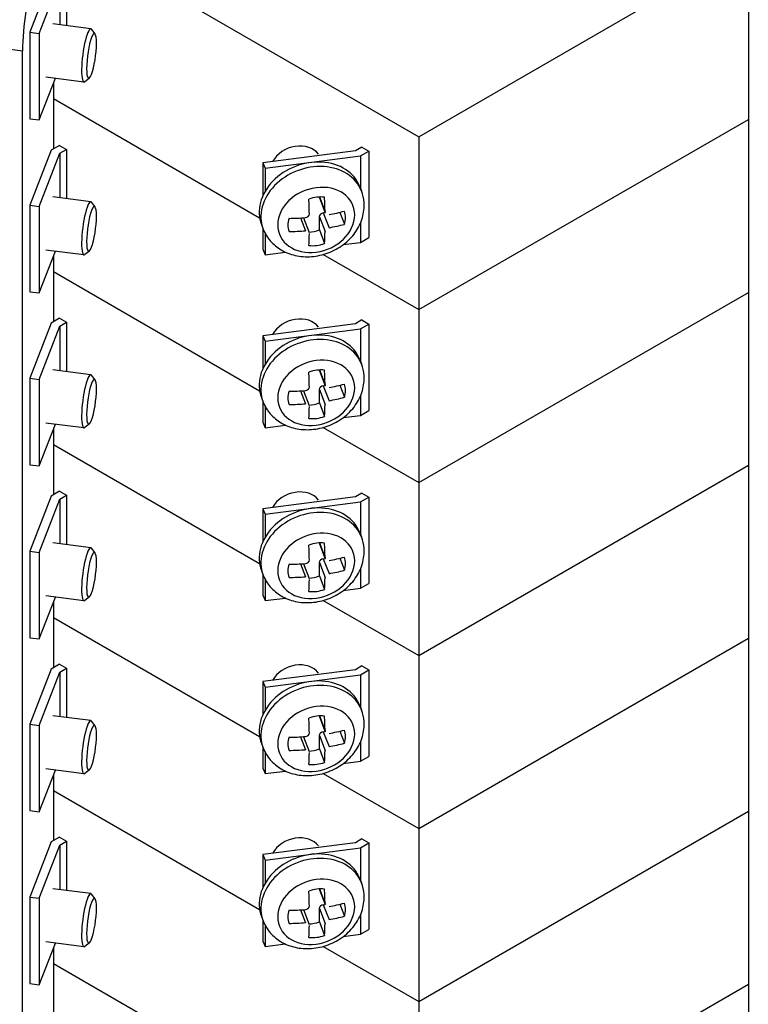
# Model space of a CAD drawing. Header units: inches. Extents: x 0 to 40.7, y 0 to 26.
# Tile 26 of 39: x 38 to 39.1, y 6.6 to 8.1. Entities that reach past the tile are written whole.
import ezdxf

# ---------------------------------------------------------------- set-up
doc = ezdxf.new("R2010")
doc.units = ezdxf.units.IN
doc.header["$LTSCALE"] = 0.5
doc.header["$MEASUREMENT"] = 0
doc.layers.add('AM_VIS', color=7, linetype='Continuous', lineweight=30)

msp = doc.modelspace()

# ---------------------------------------------------------------- linework, layer by layer
at = {"layer": 'AM_VIS', "color": 171}
for p, q in [((38.6185, 7.9048), (39.129, 8.1995)), ((39.129, 8.1995), (39.129, 7.9316)), ((38.1302, 8.1868), (38.6185, 7.9048)), ((38.0488, 8.1519), (38.0157, 8.0665)), ((38.0303, 8.0646), (38.0624, 8.1473)), ((38.0624, 8.1473), (38.0624, 8.0781)), ((38.0725, 8.1531), (38.0725, 8.0768)), ((38.0157, 8.0665), (38.0303, 8.0646)), ((38.0157, 8.0665), (38.0157, 7.9326)), ((38.0303, 8.0646), (38.0303, 7.9307)), ((38.0303, 7.9307), (38.0554, 7.9952)), ((38.0523, 7.9638), (38.3719, 7.7793)), ((38.0523, 7.9638), (38.3719, 7.7793)), ((38.0157, 7.9326), (38.0303, 7.9307)), ((38.6185, 7.6369), (39.129, 7.9316)), ((38.6185, 7.6369), (39.129, 7.9316)), ((39.129, 7.9316), (39.129, 7.6637)), ((38.6185, 7.9048), (38.6185, 7.6369)), ((38.0617, 7.8914), (38.0488, 7.884)), ((38.0617, 7.8914), (38.0725, 7.8852)), ((38.0624, 7.8794), (38.0725, 7.8852)), ((38.0725, 7.8852), (38.0725, 7.8089)), ((38.5303, 7.8888), (38.5202, 7.8829)), ((38.5303, 7.8888), (38.5412, 7.8825)), ((38.0488, 7.884), (38.0157, 7.7986)), ((38.0303, 7.7967), (38.0624, 7.8794)), ((38.0624, 7.8794), (38.0624, 7.8102)), ((38.5202, 7.8829), (38.3771, 7.8644)), ((38.3804, 7.856), (38.5283, 7.8751)), ((38.5283, 7.8751), (38.5412, 7.8825)), ((38.5283, 7.8751), (38.5283, 7.8241)), ((38.5412, 7.8825), (38.5412, 7.7486)), ((38.3771, 7.8644), (38.3804, 7.856)), ((38.3771, 7.8644), (38.3771, 7.8137)), ((38.3804, 7.856), (38.3804, 7.82)), ((38.0157, 7.7986), (38.0303, 7.7967)), ((38.0157, 7.7986), (38.0157, 7.6647)), ((38.0303, 7.7967), (38.0303, 7.6628)), ((38.5283, 7.7713), (38.5283, 7.7411)), ((38.3771, 7.7625), (38.3771, 7.7305)), ((38.3804, 7.7552), (38.3804, 7.722)), ((38.5283, 7.7411), (38.5412, 7.7486)), ((38.5015, 7.7377), (38.5283, 7.7411)), ((38.0303, 7.6628), (38.0554, 7.7273)), ((38.3771, 7.7305), (38.3804, 7.722)), ((38.3804, 7.722), (38.4118, 7.7261)), ((38.4705, 7.7224), (38.6185, 7.6369)), ((38.4705, 7.7224), (38.6185, 7.6369)), ((38.0523, 7.6959), (38.3719, 7.5114)), ((38.0157, 7.6647), (38.0303, 7.6628)), ((38.6185, 7.369), (39.129, 7.6637)), ((38.6185, 7.6369), (38.6185, 7.369)), ((38.5202, 7.615), (38.3771, 7.5965)), ((38.5303, 7.6209), (38.5202, 7.615)), ((38.5283, 7.6072), (38.5412, 7.6146)), ((38.5303, 7.6209), (38.5412, 7.6146)), ((38.5412, 7.6146), (38.5412, 7.4806)), ((38.3771, 7.5965), (38.3804, 7.588)), ((38.3771, 7.5965), (38.3771, 7.5458)), ((38.3804, 7.588), (38.5283, 7.6072)), ((38.5283, 7.6072), (38.5283, 7.5562)), ((38.3804, 7.588), (38.3804, 7.5521)), ((38.5283, 7.5034), (38.5283, 7.4732)), ((38.3771, 7.4946), (38.3771, 7.4626)), ((38.3804, 7.4873), (38.3804, 7.4541)), ((38.5015, 7.4697), (38.5283, 7.4732)), ((38.5283, 7.4732), (38.5412, 7.4806)), ((38.3771, 7.4626), (38.3804, 7.4541)), ((38.3804, 7.4541), (38.4118, 7.4581)), ((38.4705, 7.4545), (38.6185, 7.369))]:
    msp.add_line(p, q, dxfattribs=at)
at = {"layer": 'AM_VIS', "color": 53}
for p, q in [((38.1104, 8.0719), (38.0514, 8.0796)), ((38.117, 8.0639), (38.1116, 8.0711)), ((38.0997, 7.9895), (38.0408, 7.9971)), ((38.1082, 7.9956), (38.1012, 7.99)), ((38.5269, 7.8276), (38.5296, 7.8208)), ((38.1104, 7.804), (38.0514, 7.8116)), ((38.4644, 7.8114), (38.4733, 7.7885)), ((38.4646, 7.81), (38.4736, 7.7869)), ((38.117, 7.796), (38.1116, 7.8032)), ((38.4352, 7.7789), (38.4429, 7.7591)), ((38.4398, 7.7792), (38.4487, 7.7562)), ((38.4644, 7.7603), (38.4644, 7.7809)), ((38.4644, 7.7809), (38.4733, 7.7579)), ((38.4704, 7.7868), (38.4735, 7.7872)), ((38.4704, 7.7868), (38.4794, 7.7638)), ((38.496, 7.7876), (38.5032, 7.7691)), ((38.3748, 7.7686), (38.3774, 7.7618)), ((38.4644, 7.7603), (38.4725, 7.7394)), ((38.0997, 7.7216), (38.0408, 7.7292)), ((38.1082, 7.7277), (38.1012, 7.7221)), ((38.5269, 7.5597), (38.5296, 7.5529)), ((38.1104, 7.5361), (38.0514, 7.5437)), ((38.117, 7.528), (38.1116, 7.5352)), ((38.4644, 7.5435), (38.4733, 7.5206)), ((38.4646, 7.5421), (38.4736, 7.519)), ((38.4704, 7.5189), (38.4735, 7.5193)), ((38.4704, 7.5189), (38.4794, 7.4959)), ((38.496, 7.5197), (38.5032, 7.5011)), ((38.4352, 7.511), (38.4429, 7.4912)), ((38.4398, 7.5113), (38.4487, 7.4883)), ((38.4644, 7.4924), (38.4644, 7.513)), ((38.4644, 7.513), (38.4733, 7.49)), ((38.3748, 7.5007), (38.3774, 7.4938)), ((38.4644, 7.4924), (38.4725, 7.4714)), ((38.0997, 7.4537), (38.0408, 7.4613)), ((38.1082, 7.4598), (38.1012, 7.4542)), ((38.5269, 7.2918), (38.5296, 7.2849)), ((38.1104, 7.2682), (38.0514, 7.2758)), ((38.4644, 7.2756), (38.4733, 7.2526)), ((38.117, 7.2601), (38.1116, 7.2673)), ((38.4646, 7.2742), (38.4736, 7.2511)), ((38.4644, 7.2244), (38.4644, 7.2451)), ((38.4644, 7.2451), (38.4733, 7.2221)), ((38.4704, 7.251), (38.4735, 7.2514)), ((38.4704, 7.251), (38.4794, 7.228)), ((38.496, 7.2518), (38.5032, 7.2332)), ((38.3748, 7.2328), (38.3774, 7.2259)), ((38.4352, 7.2431), (38.4429, 7.2233)), ((38.4398, 7.2434), (38.4487, 7.2203)), ((38.4644, 7.2244), (38.4725, 7.2035)), ((38.0997, 7.1858), (38.0408, 7.1934)), ((38.1082, 7.1919), (38.1012, 7.1863)), ((38.5269, 7.0239), (38.5296, 7.017)), ((38.1104, 7.0003), (38.0514, 7.0079)), ((38.4644, 7.0077), (38.4733, 6.9847)), ((38.4646, 7.0062), (38.4736, 6.9832)), ((38.117, 6.9922), (38.1116, 6.9994)), ((38.4352, 6.9752), (38.4429, 6.9553)), ((38.4398, 6.9755), (38.4487, 6.9524)), ((38.4644, 6.9565), (38.4644, 6.9772)), ((38.4644, 6.9772), (38.4733, 6.9542)), ((38.4704, 6.9831), (38.4735, 6.9834)), ((38.4704, 6.9831), (38.4794, 6.9601)), ((38.496, 6.9839), (38.5032, 6.9653)), ((38.3748, 6.9648), (38.3774, 6.958)), ((38.4644, 6.9565), (38.4725, 6.9356)), ((38.0997, 6.9178), (38.0408, 6.9255)), ((38.1082, 6.924), (38.1012, 6.9184)), ((38.5269, 6.7559), (38.5296, 6.7491)), ((38.1104, 6.7324), (38.0514, 6.74)), ((38.117, 6.7243), (38.1116, 6.7315)), ((38.4644, 6.7397), (38.4733, 6.7168)), ((38.4646, 6.7383), (38.4736, 6.7153)), ((38.4704, 6.7151), (38.4735, 6.7155)), ((38.4704, 6.7151), (38.4794, 6.6922)), ((38.496, 6.716), (38.5032, 6.6974)), ((38.3748, 6.6969), (38.3774, 6.6901)), ((38.4352, 6.7073), (38.4429, 6.6874)), ((38.4398, 6.7076), (38.4487, 6.6845)), ((38.4644, 6.6886), (38.4644, 6.7093)), ((38.4644, 6.7093), (38.4733, 6.6863)), ((38.4644, 6.6886), (38.4725, 6.6677)), ((38.0997, 6.6499), (38.0408, 6.6576)), ((38.1082, 6.656), (38.1012, 6.6504))]:
    msp.add_line(p, q, dxfattribs=at)
at = {"layer": 'AM_VIS', "color": 31}
for p, q in [((37.9779, 8.0413), (38.0045, 8.0379)), ((38.0045, 5.4927), (38.0045, 8.0379)), ((38.0523, 7.9874), (38.0523, 7.8861)), ((38.0523, 7.7195), (38.0523, 7.6182)), ((38.0523, 7.4516), (38.0523, 7.3502)), ((38.0523, 7.1837), (38.0523, 7.0823)), ((38.0523, 6.9158), (38.0523, 6.8144)), ((38.0523, 6.6479), (38.0523, 6.5465))]:
    msp.add_line(p, q, dxfattribs=at)
at = {"layer": 'AM_VIS', "color": 181}
for p, q in [((38.0523, 7.6959), (38.3719, 7.5114)), ((38.6185, 7.369), (39.129, 7.6637)), ((39.129, 7.6637), (39.129, 7.3958)), ((38.0488, 7.6161), (38.0157, 7.5307)), ((38.0303, 7.5288), (38.0624, 7.6114)), ((38.0617, 7.6235), (38.0488, 7.6161)), ((38.0617, 7.6235), (38.0725, 7.6173)), ((38.0624, 7.6114), (38.0725, 7.6173)), ((38.0624, 7.6114), (38.0624, 7.5423)), ((38.0725, 7.6173), (38.0725, 7.541)), ((38.0157, 7.5307), (38.0303, 7.5288)), ((38.0157, 7.5307), (38.0157, 7.3968)), ((38.0303, 7.5288), (38.0303, 7.3949)), ((38.0303, 7.3949), (38.0554, 7.4594)), ((38.4705, 7.4545), (38.6185, 7.369)), ((38.0523, 7.428), (38.3719, 7.2435)), ((38.0523, 7.428), (38.3719, 7.2435)), ((38.0157, 7.3968), (38.0303, 7.3949)), ((38.6185, 7.1011), (39.129, 7.3958)), ((38.6185, 7.1011), (39.129, 7.3958)), ((39.129, 7.3958), (39.129, 7.1279)), ((38.6185, 7.369), (38.6185, 7.1011)), ((38.0617, 7.3556), (38.0488, 7.3482)), ((38.0617, 7.3556), (38.0725, 7.3494)), ((38.5303, 7.3529), (38.5202, 7.3471)), ((38.5303, 7.3529), (38.5412, 7.3467)), ((38.0488, 7.3482), (38.0157, 7.2628)), ((38.0303, 7.2609), (38.0624, 7.3435)), ((38.0624, 7.3435), (38.0725, 7.3494)), ((38.0624, 7.3435), (38.0624, 7.2744)), ((38.0725, 7.3494), (38.0725, 7.2731)), ((38.5202, 7.3471), (38.3771, 7.3286)), ((38.3804, 7.3201), (38.5283, 7.3392)), ((38.5283, 7.3392), (38.5412, 7.3467)), ((38.5283, 7.3392), (38.5283, 7.2883)), ((38.5412, 7.3467), (38.5412, 7.2127)), ((38.3771, 7.3286), (38.3804, 7.3201)), ((38.3771, 7.3286), (38.3771, 7.2779)), ((38.3804, 7.3201), (38.3804, 7.2842)), ((38.0157, 7.2628), (38.0303, 7.2609)), ((38.0157, 7.2628), (38.0157, 7.1288)), ((38.0303, 7.2609), (38.0303, 7.1269)), ((38.5283, 7.2355), (38.5283, 7.2053)), ((38.3771, 7.2267), (38.3771, 7.1946)), ((38.3804, 7.2194), (38.3804, 7.1862)), ((38.5015, 7.2018), (38.5283, 7.2053)), ((38.5283, 7.2053), (38.5412, 7.2127)), ((38.0303, 7.1269), (38.0554, 7.1915)), ((38.3771, 7.1946), (38.3804, 7.1862)), ((38.3804, 7.1862), (38.4118, 7.1902)), ((38.4705, 7.1866), (38.6185, 7.1011)), ((38.4705, 7.1866), (38.6185, 7.1011)), ((38.0523, 7.1601), (38.3719, 6.9756)), ((38.0523, 7.1601), (38.3719, 6.9756)), ((38.0157, 7.1288), (38.0303, 7.1269)), ((38.6185, 6.8332), (39.129, 7.1279)), ((38.6185, 6.8332), (39.129, 7.1279)), ((39.129, 7.1279), (39.129, 6.86)), ((38.6185, 7.1011), (38.6185, 6.8332)), ((38.0488, 7.0803), (38.0157, 6.9949)), ((38.0617, 7.0877), (38.0488, 7.0803)), ((38.0617, 7.0877), (38.0725, 7.0815)), ((38.0624, 7.0756), (38.0725, 7.0815)), ((38.0725, 7.0815), (38.0725, 7.0052)), ((38.5202, 7.0792), (38.3771, 7.0607)), ((38.5303, 7.085), (38.5202, 7.0792)), ((38.5283, 7.0713), (38.5412, 7.0788)), ((38.5303, 7.085), (38.5412, 7.0788)), ((38.5412, 7.0788), (38.5412, 6.9448)), ((38.0303, 6.993), (38.0624, 7.0756)), ((38.0624, 7.0756), (38.0624, 7.0065)), ((38.3804, 7.0522), (38.5283, 7.0713)), ((38.5283, 7.0713), (38.5283, 7.0203)), ((38.3771, 7.0607), (38.3804, 7.0522)), ((38.3771, 7.0607), (38.3771, 7.01)), ((38.3804, 7.0522), (38.3804, 7.0163)), ((38.0157, 6.9949), (38.0303, 6.993)), ((38.0157, 6.9949), (38.0157, 6.8609)), ((38.0303, 6.993), (38.0303, 6.859)), ((38.3771, 6.9588), (38.3771, 6.9267)), ((38.5283, 6.9675), (38.5283, 6.9374)), ((38.3804, 6.9515), (38.3804, 6.9183)), ((38.5283, 6.9374), (38.5412, 6.9448)), ((38.3771, 6.9267), (38.3804, 6.9183)), ((38.5015, 6.9339), (38.5283, 6.9374)), ((38.0303, 6.859), (38.0554, 6.9236)), ((38.3804, 6.9183), (38.4118, 6.9223)), ((38.4705, 6.9187), (38.6185, 6.8332)), ((38.4705, 6.9187), (38.6185, 6.8332)), ((38.0523, 6.8922), (38.3719, 6.7077)), ((38.0157, 6.8609), (38.0303, 6.859)), ((38.6185, 6.5653), (39.129, 6.86)), ((38.6185, 6.8332), (38.6185, 6.5653)), ((38.5303, 6.8171), (38.5202, 6.8113)), ((38.5303, 6.8171), (38.5412, 6.8109)), ((38.5202, 6.8113), (38.3771, 6.7928)), ((38.3804, 6.7843), (38.5283, 6.8034)), ((38.5283, 6.8034), (38.5412, 6.8109)), ((38.5283, 6.8034), (38.5283, 6.7524)), ((38.5412, 6.8109), (38.5412, 6.6769)), ((38.3771, 6.7928), (38.3804, 6.7843)), ((38.3771, 6.7928), (38.3771, 6.7421)), ((38.3804, 6.7843), (38.3804, 6.7484)), ((38.5283, 6.6996), (38.5283, 6.6695)), ((38.3771, 6.6909), (38.3771, 6.6588)), ((38.3804, 6.6836), (38.3804, 6.6503)), ((38.5015, 6.666), (38.5283, 6.6695)), ((38.5283, 6.6695), (38.5412, 6.6769)), ((38.3771, 6.6588), (38.3804, 6.6503)), ((38.3804, 6.6503), (38.4118, 6.6544)), ((38.4705, 6.6507), (38.6185, 6.5653))]:
    msp.add_line(p, q, dxfattribs=at)
at = {"layer": 'AM_VIS', "color": 201}
for p, q in [((38.0523, 6.8922), (38.3719, 6.7077)), ((38.6185, 6.5653), (39.129, 6.86)), ((39.129, 6.86), (39.129, 6.5921)), ((38.0617, 6.8198), (38.0488, 6.8124)), ((38.0617, 6.8198), (38.0725, 6.8135)), ((38.0488, 6.8124), (38.0157, 6.727)), ((38.0303, 6.7251), (38.0624, 6.8077)), ((38.0624, 6.8077), (38.0725, 6.8135)), ((38.0624, 6.8077), (38.0624, 6.7386)), ((38.0725, 6.8135), (38.0725, 6.7373)), ((38.0157, 6.727), (38.0303, 6.7251)), ((38.0157, 6.727), (38.0157, 6.593)), ((38.0303, 6.7251), (38.0303, 6.5911)), ((38.0303, 6.5911), (38.0554, 6.6557)), ((38.4705, 6.6507), (38.6185, 6.5653)), ((38.0523, 6.6242), (38.3719, 6.4398)), ((38.0523, 6.6242), (38.3719, 6.4398)), ((38.0157, 6.593), (38.0303, 6.5911)), ((38.6185, 6.2974), (39.129, 6.5921)), ((38.6185, 6.2974), (39.129, 6.5921)), ((39.129, 6.5921), (39.129, 6.3242)), ((38.6185, 6.5653), (38.6185, 6.2974))]:
    msp.add_line(p, q, dxfattribs=at)
at = {"layer": 'AM_VIS', "color": 53}
for centre in [(38.4427, 7.7857), (38.4427, 7.5178), (38.4427, 7.2499), (38.4427, 6.982), (38.4427, 6.7141)]:
    msp.add_arc(centre, 0.00626, 271.5145, 356.5039, dxfattribs=at)
at = {"layer": 'AM_VIS', "color": 31}
msp.add_ellipse((38.0225, 8.0841), major_axis=(0.0105, 0.0814), ratio=0.178415, start_param=0.627058, end_param=2.197854, dxfattribs=at)
at = {"layer": 'AM_VIS', "color": 53}
for centre, major_axis, ratio, start_param, end_param in [((38.1051, 8.0307), (0.0053, 0.0412), 0.178415, 6.100853, 9.607111), ((38.1115, 8.0299), (0.0045, 0.0347), 0.178415, 2.197854, 8.481039), ((38.4284, 7.856), (-0.0388, -0.015), 0.796765, 3.37706, 5.524076), ((38.4508, 7.7981), (0.0761, 0.0295), 0.796765, 0, 3.141593), ((38.4535, 7.7913), (0.0761, 0.0295), 0.796765, 0, 3.141593), ((38.4595, 7.7759), (0.057, 0.0221), 0.796765, 5.983471, 12.266656), ((38.4603, 7.7737), (-0.0426, -0.0165), 0.796765, 4.136448, 4.688901), ((38.4704, 7.8122), (-0.00581, -0.00225), 0.796765, 5.996037, 6.283185), ((38.4257, 7.8958), (-0.028, 0.2166), 0.178415, 4.171076, 4.288123), ((38.1051, 7.7628), (0.0053, 0.0412), 0.178415, 6.100853, 9.607111), ((38.1115, 7.762), (0.0045, 0.0347), 0.178415, 2.197854, 8.481039), ((38.4014, 7.8926), (-0.028, 0.2166), 0.178415, 4.171076, 4.288123), ((38.4603, 7.7737), (-0.0426, -0.0165), 0.796765, 5.707244, 6.259698), ((38.4136, 7.9044), (-0.2184, 0), 0.57735, 1.588295, 1.705342), ((38.4704, 7.7817), (-0.00581, -0.00225), 0.796765, 4.412675, 5.983471), ((38.4136, 7.9044), (-0.2184, 0), 0.57735, 1.87683, 1.993878), ((38.4603, 7.7737), (-0.0426, -0.0165), 0.796765, 2.565652, 3.118105), ((38.4136, 7.884), (-0.2184, 0), 0.57735, 1.87683, 1.993878), ((38.4136, 7.884), (-0.2184, 0), 0.57735, 1.588295, 1.705342), ((38.4014, 7.8926), (-0.028, 0.2166), 0.178415, 3.88254, 3.999587), ((38.4522, 7.7946), (0.0426, 0.0165), 0.796765, 4.327697, 4.688901), ((38.4257, 7.8958), (-0.028, 0.2166), 0.178415, 3.88254, 3.999587), ((38.4603, 7.7737), (-0.0426, -0.0165), 0.796765, 0.994855, 1.547309), ((38.4284, 7.5881), (-0.0388, -0.015), 0.796765, 3.37706, 5.524076), ((38.4535, 7.5233), (0.0761, 0.0295), 0.796765, 0, 3.141593), ((38.4508, 7.5302), (0.0761, 0.0295), 0.796765, 0, 3.141593), ((38.4595, 7.508), (0.057, 0.0221), 0.796765, 5.983471, 12.266656), ((38.1051, 7.4949), (0.0053, 0.0412), 0.178415, 6.100853, 9.607111), ((38.4603, 7.5058), (-0.0426, -0.0165), 0.796765, 4.136448, 4.688901), ((38.4014, 7.6247), (-0.028, 0.2166), 0.178415, 4.171076, 4.288123), ((38.4704, 7.5443), (-0.00581, -0.00225), 0.796765, 5.996037, 6.283185), ((38.4257, 7.6279), (-0.028, 0.2166), 0.178415, 4.171076, 4.288123), ((38.1115, 7.4941), (0.0045, 0.0347), 0.178415, 2.197854, 8.481039), ((38.4704, 7.5138), (-0.00581, -0.00225), 0.796765, 4.412675, 5.983471), ((38.4136, 7.6365), (-0.2184, 0), 0.57735, 1.87683, 1.993878), ((38.4603, 7.5058), (-0.0426, -0.0165), 0.796765, 2.565652, 3.118105), ((38.4603, 7.5058), (-0.0426, -0.0165), 0.796765, 5.707244, 6.259698), ((38.4136, 7.6365), (-0.2184, 0), 0.57735, 1.588295, 1.705342), ((38.4136, 7.6161), (-0.2184, 0), 0.57735, 1.588295, 1.705342), ((38.4522, 7.5267), (0.0426, 0.0165), 0.796765, 4.327697, 4.688901), ((38.4257, 7.6279), (-0.028, 0.2166), 0.178415, 3.88254, 3.999587), ((38.4136, 7.6161), (-0.2184, 0), 0.57735, 1.87683, 1.993878), ((38.4014, 7.6247), (-0.028, 0.2166), 0.178415, 3.88254, 3.999587), ((38.4603, 7.5058), (-0.0426, -0.0165), 0.796765, 0.994855, 1.547309), ((38.4284, 7.3202), (-0.0388, -0.015), 0.796765, 3.37706, 5.524076), ((38.4508, 7.2623), (0.0761, 0.0295), 0.796765, 0, 3.141593), ((38.4535, 7.2554), (0.0761, 0.0295), 0.796765, 0, 3.141593), ((38.4595, 7.2401), (0.057, 0.0221), 0.796765, 5.983471, 12.266656), ((38.4603, 7.2379), (-0.0426, -0.0165), 0.796765, 4.136448, 4.688901), ((38.4704, 7.2764), (-0.00581, -0.00225), 0.796765, 5.996037, 6.283185), ((38.4257, 7.36), (-0.028, 0.2166), 0.178415, 4.171076, 4.288123), ((38.1051, 7.227), (0.0053, 0.0412), 0.178415, 6.100853, 9.607111), ((38.1115, 7.2261), (0.0045, 0.0347), 0.178415, 2.197854, 8.481039), ((38.4014, 7.3568), (-0.028, 0.2166), 0.178415, 4.171076, 4.288123), ((38.4704, 7.2459), (-0.00581, -0.00225), 0.796765, 4.412675, 5.983471), ((38.4136, 7.3686), (-0.2184, 0), 0.57735, 1.87683, 1.993878), ((38.4603, 7.2379), (-0.0426, -0.0165), 0.796765, 2.565652, 3.118105), ((38.4603, 7.2379), (-0.0426, -0.0165), 0.796765, 5.707244, 6.259698), ((38.4136, 7.3686), (-0.2184, 0), 0.57735, 1.588295, 1.705342), ((38.4136, 7.3482), (-0.2184, 0), 0.57735, 1.87683, 1.993878), ((38.4136, 7.3482), (-0.2184, 0), 0.57735, 1.588295, 1.705342), ((38.4014, 7.3568), (-0.028, 0.2166), 0.178415, 3.88254, 3.999587), ((38.4522, 7.2588), (0.0426, 0.0165), 0.796765, 4.327697, 4.688901), ((38.4257, 7.36), (-0.028, 0.2166), 0.178415, 3.88254, 3.999587), ((38.4603, 7.2379), (-0.0426, -0.0165), 0.796765, 0.994855, 1.547309), ((38.4284, 7.0523), (-0.0388, -0.015), 0.796765, 3.37706, 5.524076), ((38.4508, 6.9943), (0.0761, 0.0295), 0.796765, 0, 3.141593), ((38.4535, 6.9875), (0.0761, 0.0295), 0.796765, 0, 3.141593), ((38.4595, 6.9721), (0.057, 0.0221), 0.796765, 5.983471, 12.266656), ((38.1051, 6.9591), (0.0053, 0.0412), 0.178415, 6.100853, 9.607111), ((38.4603, 6.97), (-0.0426, -0.0165), 0.796765, 4.136448, 4.688901), ((38.4014, 7.0889), (-0.028, 0.2166), 0.178415, 4.171076, 4.288123), ((38.4704, 7.0085), (-0.00581, -0.00225), 0.796765, 5.996037, 6.283185), ((38.4257, 7.092), (-0.028, 0.2166), 0.178415, 4.171076, 4.288123), ((38.1115, 6.9582), (0.0045, 0.0347), 0.178415, 2.197854, 8.481039), ((38.4136, 7.1007), (-0.2184, 0), 0.57735, 1.87683, 1.993878), ((38.4603, 6.97), (-0.0426, -0.0165), 0.796765, 2.565652, 3.118105), ((38.4603, 6.97), (-0.0426, -0.0165), 0.796765, 5.707244, 6.259698), ((38.4136, 7.1007), (-0.2184, 0), 0.57735, 1.588295, 1.705342), ((38.4704, 6.978), (-0.00581, -0.00225), 0.796765, 4.412675, 5.983471), ((38.4136, 7.0803), (-0.2184, 0), 0.57735, 1.588295, 1.705342), ((38.4522, 6.9909), (0.0426, 0.0165), 0.796765, 4.327697, 4.688901), ((38.4136, 7.0803), (-0.2184, 0), 0.57735, 1.87683, 1.993878), ((38.4014, 7.0889), (-0.028, 0.2166), 0.178415, 3.88254, 3.999587), ((38.4257, 7.092), (-0.028, 0.2166), 0.178415, 3.88254, 3.999587), ((38.4603, 6.97), (-0.0426, -0.0165), 0.796765, 0.994855, 1.547309), ((38.4284, 6.7844), (-0.0388, -0.015), 0.796765, 3.37706, 5.524076), ((38.4508, 6.7264), (0.0761, 0.0295), 0.796765, 0, 3.141593), ((38.4535, 6.7196), (0.0761, 0.0295), 0.796765, 0, 3.141593), ((38.4595, 6.7042), (0.057, 0.0221), 0.796765, 5.983471, 12.266656), ((38.1051, 6.6911), (0.0053, 0.0412), 0.178415, 6.100853, 9.607111), ((38.1115, 6.6903), (0.0045, 0.0347), 0.178415, 2.197854, 8.481039), ((38.4603, 6.702), (-0.0426, -0.0165), 0.796765, 4.136448, 4.688901), ((38.4014, 6.821), (-0.028, 0.2166), 0.178415, 4.171076, 4.288123), ((38.4704, 6.7406), (-0.00581, -0.00225), 0.796765, 5.996037, 6.283185), ((38.4257, 6.8241), (-0.028, 0.2166), 0.178415, 4.171076, 4.288123), ((38.4704, 6.71), (-0.00581, -0.00225), 0.796765, 4.412675, 5.983471), ((38.4136, 6.8327), (-0.2184, 0), 0.57735, 1.87683, 1.993878), ((38.4603, 6.702), (-0.0426, -0.0165), 0.796765, 2.565652, 3.118105), ((38.4603, 6.702), (-0.0426, -0.0165), 0.796765, 5.707244, 6.259698), ((38.4136, 6.8327), (-0.2184, 0), 0.57735, 1.588295, 1.705342), ((38.4136, 6.8124), (-0.2184, 0), 0.57735, 1.87683, 1.993878), ((38.4136, 6.8124), (-0.2184, 0), 0.57735, 1.588295, 1.705342), ((38.4014, 6.821), (-0.028, 0.2166), 0.178415, 3.88254, 3.999587), ((38.4522, 6.723), (0.0426, 0.0165), 0.796765, 4.327697, 4.688901), ((38.4257, 6.8241), (-0.028, 0.2166), 0.178415, 3.88254, 3.999587), ((38.4603, 6.702), (-0.0426, -0.0165), 0.796765, 0.994855, 1.547309)]:
    msp.add_ellipse(centre, major_axis=major_axis, ratio=ratio, start_param=start_param, end_param=end_param, dxfattribs=at)
for points in [[(38.3774, 7.7618), (38.38, 7.7551), (38.3838, 7.7488), (38.3932, 7.7379), (38.399, 7.7332), (38.412, 7.7255), (38.4194, 7.7226), (38.4353, 7.7191), (38.4438, 7.7185), (38.4611, 7.7198), (38.4698, 7.7218), (38.4865, 7.728), (38.4944, 7.7324), (38.5087, 7.7431), (38.515, 7.7494), (38.525, 7.7636), (38.5288, 7.7713), (38.5333, 7.787), (38.5342, 7.795), (38.5331, 7.809), (38.5318, 7.8151), (38.5296, 7.8208)], [(38.3774, 7.4938), (38.38, 7.4872), (38.3838, 7.4809), (38.3932, 7.47), (38.399, 7.4653), (38.412, 7.4576), (38.4194, 7.4547), (38.4353, 7.4512), (38.4438, 7.4506), (38.4611, 7.4519), (38.4698, 7.4539), (38.4865, 7.4601), (38.4944, 7.4645), (38.5087, 7.4752), (38.515, 7.4815), (38.525, 7.4956), (38.5288, 7.5034), (38.5333, 7.5191), (38.5342, 7.5271), (38.5331, 7.5411), (38.5318, 7.5471), (38.5296, 7.5529)], [(38.3774, 7.2259), (38.38, 7.2192), (38.3838, 7.213), (38.3932, 7.202), (38.399, 7.1973), (38.412, 7.1896), (38.4194, 7.1868), (38.4353, 7.1832), (38.4438, 7.1827), (38.4611, 7.184), (38.4698, 7.1859), (38.4865, 7.1922), (38.4944, 7.1965), (38.5087, 7.2072), (38.515, 7.2136), (38.525, 7.2277), (38.5288, 7.2354), (38.5333, 7.2512), (38.5342, 7.2592), (38.5331, 7.2732), (38.5318, 7.2792), (38.5296, 7.2849)], [(38.3774, 6.6901), (38.38, 6.6834), (38.3838, 6.6772), (38.3932, 6.6662), (38.399, 6.6615), (38.412, 6.6538), (38.4194, 6.651), (38.4353, 6.6474), (38.4438, 6.6469), (38.4611, 6.6482), (38.4698, 6.6501), (38.4865, 6.6564), (38.4944, 6.6607), (38.5087, 6.6714), (38.515, 6.6778), (38.525, 6.6919), (38.5288, 6.6996), (38.5333, 6.7154), (38.5342, 6.7234), (38.5331, 6.7374), (38.5318, 6.7434), (38.5296, 6.7491)]]:
    msp.add_open_spline(points, degree=3, knots=[1.870511, 1.870511, 1.870511, 1.870511, 2.146227, 2.146227, 2.431682, 2.431682, 2.741384, 2.741384, 3.076865, 3.076865, 3.427335, 3.427335, 3.781935, 3.781935, 4.13298, 4.13298, 4.469005, 4.469005, 4.777017, 4.777017, 5.012103, 5.012103, 5.012103, 5.012103], dxfattribs=at)
at = {"layer": 'AM_VIS', "color": 53, "extrusion": (2e-16, -5e-16, -1)}
msp.add_open_spline([(38.3774, 6.958), (38.38, 6.9513), (38.3838, 6.9451), (38.3932, 6.9341), (38.399, 6.9294), (38.412, 6.9217), (38.4194, 6.9189), (38.4353, 6.9153), (38.4438, 6.9148), (38.4611, 6.9161), (38.4698, 6.918), (38.4865, 6.9243), (38.4944, 6.9286), (38.5087, 6.9393), (38.515, 6.9457), (38.525, 6.9598), (38.5288, 6.9675), (38.5333, 6.9833), (38.5342, 6.9913), (38.5331, 7.0053), (38.5318, 7.0113), (38.5296, 7.017)], degree=3, knots=[1.870511, 1.870511, 1.870511, 1.870511, 2.146227, 2.146227, 2.431682, 2.431682, 2.741384, 2.741384, 3.076865, 3.076865, 3.427335, 3.427335, 3.781935, 3.781935, 4.13298, 4.13298, 4.469005, 4.469005, 4.777017, 4.777017, 5.012103, 5.012103, 5.012103, 5.012103], dxfattribs=at)

doc.saveas('drawing.dxf')
